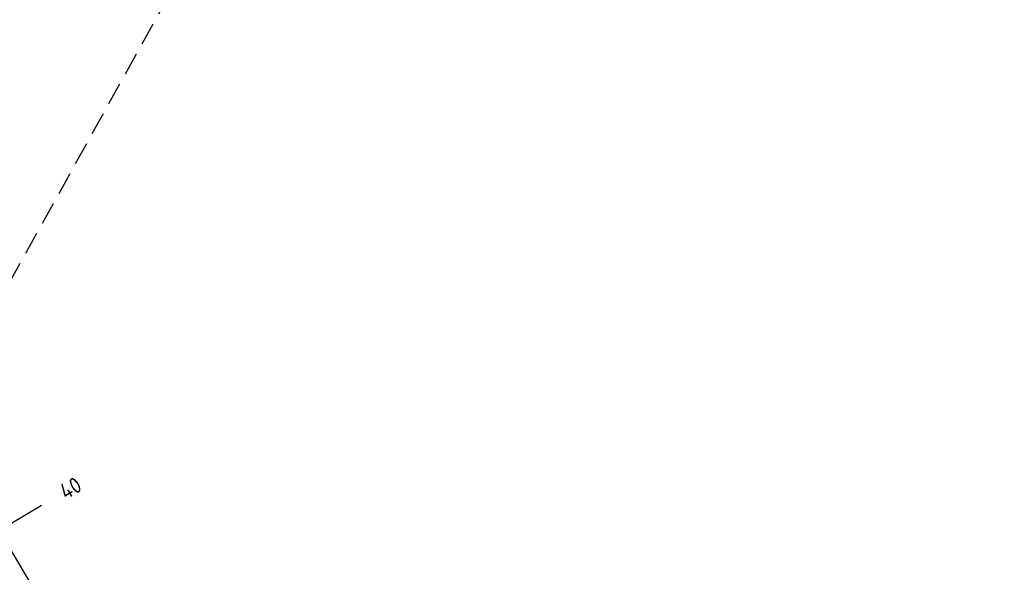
# Model space of a CAD drawing. Header units: millimetres. Extents: x 20872 to 297961, y -293704 to 213007.
# Tile 180 of 242: x 65574 to 81745, y 27728 to 36813. Entities that reach past the tile are written whole.
import ezdxf
from ezdxf.enums import TextEntityAlignment as Align
from ezdxf.xclip import XClip

# ---------------------------------------------------------------- set-up
doc = ezdxf.new("R2010")
doc.units = ezdxf.units.MM
doc.header["$LTSCALE"] = 100
doc.header["$XCLIPFRAME"] = 2
doc.linetypes.add('ACAD_ISO10W100', pattern=[18, 12, -3, 0, -3])
doc.linetypes.add('HIDDEN2', pattern=[0.1875, 0.125, -0.0625])
doc.layers.get('Defpoints').update_dxf_attribs({"color": 181})
for name, color, linetype in [('A--L$7--_stramien', 1, 'Continuous'), ('A--T$1A-afwerking', 8, 'Continuous'), ('A--T$7--_stramien', 7, 'Continuous'), ('BURO_lijnen_0.25', 2, 'Continuous'), ('XREFS', 9, 'Continuous')]:
    doc.layers.add(name, color=color, linetype=linetype)
doc.styles.add('BRON standaard', font='isocp.shx')
doc.styles.add('BURO maatvoering', font='isocp.shx')
doc.styles.add('JINX maatvoering', font='isocp.shx')
doc.dimstyles.new('JINX maatvoering 1-100', dxfattribs={"dimscale": 100, "dimtxt": 2.5, "dimasz": 1, "dimexe": 125, "dimexo": 0, "dimtad": 1, "dimdec": 0, "dimzin": 12, "dimdsep": 46, "dimtxsty": 'JINX maatvoering', "dimblk": 'BURO_maatvoeringssymbool_01', "dimcen": 2, "dimse1": 1, "dimse2": 1, "dimclrd": 1, "dimclrt": 7, "dimadec": 0, "dimazin": 0, "dimtfac": 1, "dimtdec": 0, "dimtix": 1, "dimtofl": 0, "dimtmove": 0, "dimatfit": 3, "dimldrblk": 'DOT', "dimfxl": 1, "dimtolj": 1, "dimtzin": 0, "dimarcsym": 0})

# ---------------------------------------------------------------- blocks, each defined once
blk = doc.blocks.new('AL_stramlab_01_P03_BV')
at = {"color": 4, "linetype": 'Continuous', "lineweight": -2, "style": 'BRON standaard'}
blk.add_attdef('LABEL', text='', height=350, dxfattribs=at).set_placement((0, 0), align=Align.MIDDLE_CENTER)
blk = doc.blocks.new('AB2_D_DV_MV_maatvoeringssymbool_01')
at = {"color": 1}
for p, q in [((0, -2), (0, 2)), ((-2, 0), (2, 0))]:
    blk.add_line(p, q, dxfattribs=at)
blk.add_circle((0, 0), 0.4, dxfattribs=at)
blk = doc.blocks.new('*D238')
at = {"layer": 'A--T$7--_stramien', "color": 1, "lineweight": -2, "transparency": 16777216}
blk.add_line((65286, 54252), (66713, 51843), dxfattribs=at)
at = {"layer": 'Defpoints', "color": 0, "transparency": 16777216}
for p in [(63038, 53037), (66764, 51757), (64566, 50456)]:
    blk.add_point(p, dxfattribs=at)
at = {"layer": 'A--T$7--_stramien', "color": 1, "lineweight": -2, "transparency": 16777216, "xscale": 100, "yscale": 100, "zscale": 100}
for p, rotation in [((65235, 54338), 120.6301152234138), ((66764, 51757), 300.6301152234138)]:
    blk.add_blockref('AB2_D_DV_MV_maatvoeringssymbool_01', p, dxfattribs=dict(at, rotation=rotation))
at = {"layer": 'A--T$7--_stramien', "color": 7, "transparency": 16777216, "insert": (66161, 53143), "char_height": 250, "attachment_point": 5, "rotation": 300.6301, "style": 'JINX maatvoering'}
blk.add_mtext('\\A1;3000', dxfattribs=at)
blk = doc.blocks.new('_Dot')
at = {"color": 0, "linetype": 'ByBlock', "lineweight": -2}
blk.add_line((-0.5, 0), (-1, 0), dxfattribs=at)
at = {"color": 0, "linetype": 'ByBlock', "const_width": 0.5}
blk.add_lwpolyline([(-0.25, 0, 1), (0.25, 0, 1)], format="xyb", close=True, dxfattribs=at)
blk = doc.blocks.new('BURO_maatvoeringssymbool_01')
at = {"color": 1}
for p, q in [((0, -2), (0, 2)), ((-2, 0), (2, 0))]:
    blk.add_line(p, q, dxfattribs=at)
blk.add_circle((0, 0), 0.4, dxfattribs=at)
blk = doc.blocks.new('Glasgevel alle verdiepingen')
at = {"color": 1}
for points in [[(66730, 6374), (34441, 60906)], [(66739, 6379), (34450, 60911)]]:
    blk.add_lwpolyline(points, dxfattribs=at)
blk = doc.blocks.new('Glasgevel alleen 1e en 2e')
at = {"color": 1}
for points in [[(165114, 97000), (165114, -155), (70596, -155), (34441, 60906)], [(165104, 97000), (165104, -145), (70602, -145), (34450, 60911)]]:
    blk.add_lwpolyline(points, dxfattribs=at)
blk = doc.blocks.new('stramienlijnen_1')
at = {"layer": 'A--L$7--_stramien', "color": 1, "linetype": 'ACAD_ISO10W100', "lineweight": -3}
for p, q in [((44667.3, 66739.2), (73020.6, 18853.8)), ((41335.5, 64766.5), (69688.8, 16881.1)), ((38003.8, 62793.7), (66357.1, 14908.3)), ((34672, 60821), (63025.3, 12935.6)), ((62106.6, 52485.7), (65932.3, 54751)), ((51561.7, 32296.2), (68220.5, 42160)), ((53854.4, 28424.1), (70513.2, 38287.9))]:
    blk.add_line(p, q, dxfattribs=at)
at = {"layer": 'Defpoints'}
blk.add_lwpolyline([(34736.5, 60859.2), (70727.2, 75), (164884.5, 75), (164884.5, 96950), (130834.5, 96950), (130834.5, 22725), (79641, 22725), (51266.3, 70646.6)], dxfattribs=at)
at = {"layer": 'A--T$7--_stramien', "color": 7, "linetype": 'Continuous', "lineweight": -3}
ref = blk.add_blockref('AL_stramlab_01_P03_BV', (66409, 55033.2), dxfattribs=dict(at, xscale=75, yscale=75, zscale=75, rotation=30.63011522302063))
ref.add_attrib('LABEL', '40', dxfattribs={"layer": '0', "color": 4, "linetype": 'Continuous', "lineweight": -2, "height": 262.5, "rotation": 30.63012, "style": 'BURO maatvoering'}).set_placement((66409, 55033.2), align=Align.MIDDLE_CENTER)
at = {"layer": 'A--T$7--_stramien', "color": 7}
dim = blk.add_linear_dim(base=(66763.8, 51756.7), p1=(63037.9, 53037.1), p2=(64566.4, 50455.6), angle=300.63012, dimstyle='JINX maatvoering 1-100', dxfattribs=at)
dim.commit()
dim.dimension.update_dxf_attribs({"geometry": '*D238', "text_midpoint": (66160.9, 53143)})
blk = doc.blocks.new('2016-01-28 101 1e verdieping bestaand')
at = {"layer": 'A--L$7--_stramien'}
blk.add_blockref('stramienlijnen_1', (0, 0), dxfattribs=at)
blk = doc.blocks.new('2015-11-16 111 tussenverdieping bestaand')
at = {"layer": 'A--T$1A-afwerking'}
blk.add_lwpolyline([(34528, 60913), (51335, 70864), (79685, 22985), (79832, 22901), (129485, 22901), (135915, 12040), (142978, 21914), (130697, 26120), (130675, 97040), (165047, 97015), (165047, 14419), (151364, 19026), (149622, 13150), (163567, 13081), (163475, 1501), (146518, 1360), (146659, 12909), (147031, 12909), (149075, 19828), (145372, 21100), (137265, 9763), (142974, 21), (142974, -73), (70633, -64)], close=True, dxfattribs=at)
at = {"layer": 'A--T$7--_stramien'}
blk.add_blockref('stramienlijnen_1', (0, 0), dxfattribs=at)
at = {"layer": 'BURO_lijnen_0.25'}
for name in ['Glasgevel alle verdiepingen', 'Glasgevel alleen 1e en 2e']:
    blk.add_blockref(name, (0, 0), dxfattribs=at)

msp = doc.modelspace()

# ---------------------------------------------------------------- linework, layer by layer
at = {"color": 254, "linetype": 'HIDDEN2', "ltscale": 30, "true_color": 0xd6d6d6}
msp.add_line((62124, 26581), (77017, 53405), dxfattribs=at)

# ---------------------------------------------------------------- block references
at = {"layer": 'XREFS'}
ref = msp.add_blockref('2015-11-16 111 tussenverdieping bestaand', (14890, 903), dxfattribs=at)
XClip(ref).set_block_clipping_path([(26270.6420343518, 38249.6938797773), (70448.6961398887, 81655.1161930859)])
at = {"layer": 'XREFS', "color": 31, "true_color": 0xdec496}
ref = msp.add_blockref('2016-01-28 101 1e verdieping bestaand', (-1, -25920), dxfattribs=at)
XClip(ref).set_block_clipping_path([(116767.0762143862, 29769.3836009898), (164491.5066313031, 13442.9004429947), (179861.0762143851, 13442.9004429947), (179861.0762143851, -11696.8579780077), (20873.0762143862, -11696.8579780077), (20873.0762143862, 82263.1420219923), (116767.0762143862, 82263.1420219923)])

doc.saveas('drawing.dxf')
